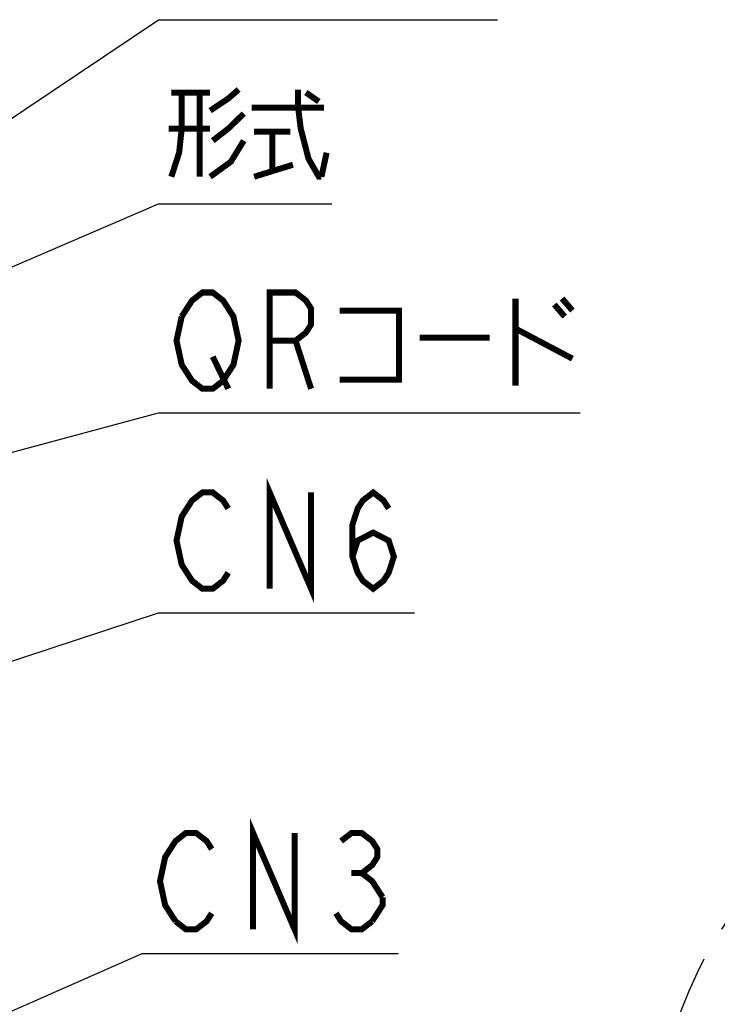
# Model space of a CAD drawing. Extents: x 0 to 840, y 0 to 594.
# Tile 16 of 24: x 485 to 531, y 389 to 455. Entities that reach past the tile are written whole.
import ezdxf

# ---------------------------------------------------------------- set-up
doc = ezdxf.new("R2010")
doc.units = 0
doc.header["$LTSCALE"] = 46.2
doc.linetypes.add('PHANTOM', pattern=[0.8, 0.45, -0.05, 0.1, -0.05, 0.1, -0.05])
doc.layers.add('ALL_FEATURES', color=7, linetype='CONTINUOUS')
doc.layers.add('ALL_NOTE', color=7, linetype='CONTINUOUS')

msp = doc.modelspace()

# ---------------------------------------------------------------- linework, layer by layer
at = {"layer": 'ALL_FEATURES', "color": 8, "linetype": 'PHANTOM'}
msp.add_arc((554.71, 379.5), 27.65, 90, 180, dxfattribs=at)
at = {"layer": 'ALL_NOTE', "color": 2, "linetype": 'CONTINUOUS'}
for p, q in [((459.5, 431.745), (494, 454.837)), ((494, 454.837), (494.5, 454.837)), ((494.5, 454.837), (516.516, 454.837)), ((459.5, 427.769), (494, 442.597)), ((494, 442.597), (494.5, 442.597)), ((494.5, 442.597), (505.508, 442.597)), ((444.435, 415.41), (494, 428.704)), ((494, 428.704), (494.5, 428.704)), ((494.5, 428.704), (522.02, 428.704)), ((472.53, 408.336), (494, 415.412)), ((494, 415.412), (494.5, 415.412)), ((494.5, 415.412), (511.012, 415.412)), ((473.535, 384.232), (492.901, 392.775)), ((492.901, 392.775), (493.401, 392.775)), ((493.401, 392.775), (509.913, 392.775))]:
    msp.add_line(p, q, dxfattribs=at)
at = {"layer": 'ALL_NOTE', "color": 2, "linetype": 'CONTINUOUS', "const_width": 0.4}
for points in [[(497.424, 448.797), (498.628, 449.597), (499.316, 450.197)], [(503.272, 450.197), (503.272, 448.997), (503.444, 447.597), (503.96, 445.597), (504.648, 444.397), (504.82, 444.397)], [(495.532, 449.997), (495.532, 447.597), (495.36, 445.997), (494.844, 444.397)], [(494.844, 449.997), (497.424, 449.997)], [(496.736, 449.997), (496.736, 444.397)], [(503.788, 449.997), (504.648, 449.397)], [(500.176, 448.997), (504.992, 448.997)], [(499.66, 448.597), (498.628, 447.597), (497.596, 446.797)], [(497.424, 447.597), (494.672, 447.597)], [(500.348, 447.397), (502.756, 447.397)], [(501.552, 447.397), (501.552, 444.797)], [(499.66, 446.797), (498.8, 445.397), (497.424, 444.397)], [(504.82, 444.397), (505.164, 445.997)], [(500.348, 444.397), (502.928, 445.197)], [(495.532, 435.104), (496.22, 436.171), (496.908, 436.704), (497.596, 436.704), (498.284, 436.171), (498.628, 435.637), (498.972, 435.104), (499.316, 433.504), (498.972, 431.904), (498.628, 431.371)], [(501.38, 430.304), (501.38, 436.704), (503.1, 436.704), (503.788, 436.171), (504.132, 435.637), (504.132, 434.571), (503.788, 434.037), (503.1, 433.504), (501.38, 433.504)], [(517.72, 436.304), (517.72, 430.504)], [(520.3, 435.904), (520.988, 435.104)], [(520.816, 436.304), (521.504, 435.504)], [(498.628, 431.371), (498.284, 430.837), (497.596, 430.304), (496.908, 430.304), (496.22, 430.837), (495.876, 431.371), (495.532, 431.904), (495.188, 433.504), (495.532, 435.104)], [(506.024, 435.504), (509.98, 435.504), (509.98, 430.904), (506.024, 430.904)], [(517.72, 434.304), (521.504, 432.304)], [(503.1, 433.504), (504.132, 430.304)], [(511.356, 433.704), (516, 433.704)], [(497.596, 432.437), (498.628, 430.304)], [(501.38, 417.012), (501.38, 423.412), (504.132, 417.012), (504.132, 423.412)], [(498.628, 418.079), (498.284, 417.545), (497.596, 417.012), (496.908, 417.012), (496.22, 417.545), (495.876, 418.079), (495.532, 418.612), (495.188, 420.212), (495.532, 421.812), (495.876, 422.345), (496.22, 422.879), (496.908, 423.412), (497.596, 423.412), (498.284, 422.879), (498.628, 422.345)], [(506.884, 419.145), (507.228, 420.212), (508.26, 420.745), (509.292, 420.212), (509.636, 419.145), (509.292, 418.079), (508.948, 417.545), (508.26, 417.012), (507.572, 417.545), (507.228, 418.079), (506.884, 419.145), (506.884, 421.279), (507.228, 422.345), (507.572, 422.879), (508.26, 423.412), (508.948, 422.879), (509.292, 422.345)], [(500.281, 394.375), (500.281, 400.775), (503.033, 394.375), (503.033, 400.775)], [(495.121, 394.909), (494.433, 395.975), (494.089, 397.575), (494.433, 399.175), (494.777, 399.709), (495.121, 400.242), (495.809, 400.775), (496.497, 400.775), (497.185, 400.242), (497.529, 399.709)], [(506.129, 400.242), (506.817, 400.775), (507.505, 400.775), (508.193, 400.242), (508.537, 399.709), (508.537, 399.175), (508.193, 398.642), (507.505, 398.109), (508.193, 397.575), (508.881, 396.509)], [(506.817, 398.109), (507.505, 398.109)], [(508.881, 396.509), (508.881, 395.975), (508.193, 394.909)], [(497.529, 395.442), (497.185, 394.909), (496.497, 394.375), (495.809, 394.375), (495.121, 394.909)], [(508.193, 394.909), (507.505, 394.375), (506.817, 394.375), (506.129, 394.909), (505.785, 395.442)]]:
    msp.add_lwpolyline(points, dxfattribs=at)

doc.saveas('drawing.dxf')
